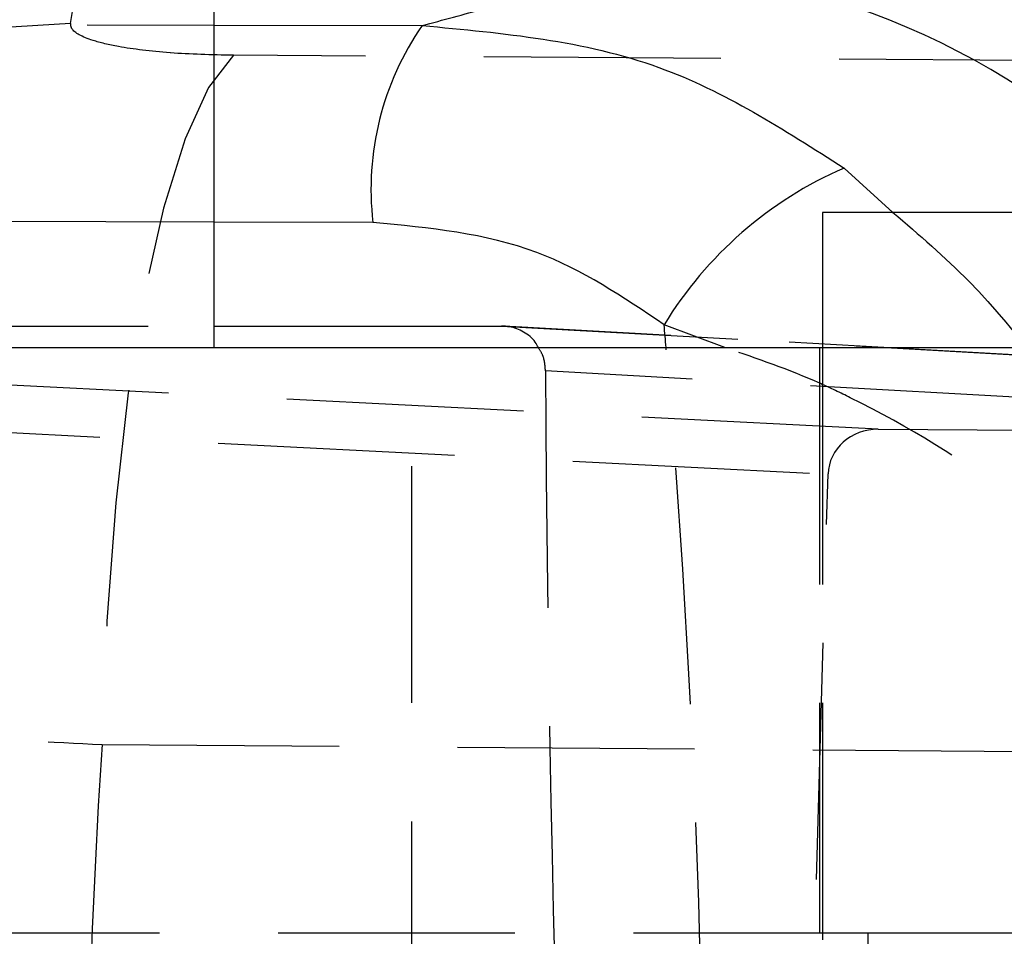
# Model space of a CAD drawing. Extents: x 67 to 774, y 19 to 566.
# Tile 20 of 44: x 303 to 313, y 293 to 303. Entities that reach past the tile are written whole.
import ezdxf

# ---------------------------------------------------------------- set-up
doc = ezdxf.new("R2010")
doc.units = 0
doc.header["$LTSCALE"] = 2
doc.linetypes.add('HIDDEN', pattern=[1.905, 1.27, -0.635])
doc.layers.get('0').update_dxf_attribs({"linetype": 'CONTINUOUS'})
doc.layers.add('FORMATO', color=179, linetype='CONTINUOUS')
doc.styles.add('SLDTEXTSTYLE0', font='TXT', dxfattribs={"width": 0.75})
doc.dimstyles.new('SLDDIMSTYLE2', dxfattribs={"dimtxt": 7, "dimasz": 6.604, "dimexe": 0, "dimexo": 0.0625, "dimgap": 1.75, "dimtad": 1, "dimdec": 3, "dimrnd": 1e-09, "dimzin": 12, "dimtxsty": 'SLDTEXTSTYLE0', "dimsah": 1, "dimcen": 0.09, "dimazin": 3, "dimtfac": 1, "dimtdec": 3, "dimtofl": 0, "dimtmove": 0, "dimatfit": 3, "dimtolj": 1, "dimtzin": 12})

# ---------------------------------------------------------------- blocks, each defined once
blk = doc.blocks.new('_D_7')
at = {"layer": 'FORMATO'}
for p, q in [((241.132, 318.789), (347.56, 318.789)), ((345.56, 318.789), (345.56, 261.589)), ((241.132, 261.589), (347.56, 261.589))]:
    blk.add_line(p, q, dxfattribs=at)
for points in [[(345.56, 318.789), (344.544, 312.185), (346.576, 312.185)], [(345.56, 261.589), (346.576, 268.193), (344.544, 268.193)]]:
    blk.add_solid(points, dxfattribs=at)
at = {"layer": 'FORMATO', "insert": (336.537, 284.138), "char_height": 7, "attachment_point": 1, "rotation": 90, "style": 'SLDTEXTSTYLE0'}
blk.add_mtext('57,2', dxfattribs=at)

msp = doc.modelspace()

# ---------------------------------------------------------------- linework, layer by layer
at = {"color": 7, "linetype": 'CONTINUOUS'}
for p, q in [((304.899489, 299.714105), (304.899489, 306.064105)), ((311.419116, 301.164105), (311.419116, 299.714105)), ((319.356616, 301.164105), (311.419116, 301.164105)), ((304.899489, 299.945967), (307.977825, 299.945967)), ((111.912867, 299.714105), (315.387866, 299.714105)), ((311.908434, 293.439105), (315.387866, 293.439105)), ((311.908434, 286.939104), (311.908434, 293.439105))]:
    msp.add_line(p, q, dxfattribs=at)
at = {"color": 7, "linetype": 'HIDDEN'}
for p, q in [((303.359647, 303.191996), (303.437402, 303.676538)), ((292.107361, 303.200707), (304.899489, 303.172959)), ((304.899489, 301.061028), (291.586187, 301.093656)), ((290.221352, 299.945967), (304.899489, 299.945967)), ((312.018245, 298.839349), (290.221352, 299.945967)), ((307.977825, 299.945967), (324.997467, 298.990777)), ((325.010093, 298.990814), (308.004307, 299.945226)), ((307.017371, 280.664104), (307.017371, 299.714105)), ((311.387866, 299.714105), (311.387866, 293.439105)), ((311.419116, 299.714105), (311.419116, 280.664104)), ((289.719358, 299.464248), (311.479911, 298.359474)), ((325.237896, 298.522067), (308.450042, 299.464248)), ((312.018245, 298.839349), (316.817055, 298.814002)), ((311.246583, 290.202003), (311.479911, 298.359474)), ((278.912867, 293.439105), (311.908434, 293.439105))]:
    msp.add_line(p, q, dxfattribs=at)
at = {"color": 8, "linetype": 'CONTINUOUS'}
for p, q in [((304.899489, 303.172959), (307.127809, 303.168126)), ((311.650505, 301.640421), (312.175266, 301.164105)), ((306.600245, 301.056859), (304.899489, 301.061028)), ((310.374061, 299.714105), (309.7221, 299.959028))]:
    msp.add_line(p, q, dxfattribs=at)
at = {"color": 7, "linetype": 'HIDDEN', "flags": 128}
for points in [[(305.105044, 302.849452), (304.839036, 302.505453), (304.586793, 301.954051), (304.355156, 301.210203), (304.150406, 300.294079), (303.978097, 299.230525), (303.8429, 298.048381), (303.748482, 296.779707), (303.697404, 295.458908)], [(317.94879, 302.764857), (311.472358, 302.807456), (305.105044, 302.849452)], [(303.697404, 295.458908), (310.06389, 295.410635), (316.539486, 295.361677)]]:
    msp.add_lwpolyline(points, dxfattribs=at)
at = {"color": 7, "linetype": 'HIDDEN'}
for centre, radius, start, end in [((304.099086, 298.849271), 8.032914, 91.0149486, 174.6641795), ((304.069889, 298.756917), 8.016428, 90.9147419, 174.769732), ((303.570634, 295.661535), 8.016109, 90.9523342, 174.7694129), ((303.495958, 295.175682), 8.017473, 90.9741785, 175.2068214)]:
    msp.add_arc(centre, radius, start, end, dxfattribs=at)
at = {"color": 8, "linetype": 'CONTINUOUS'}
msp.add_arc((309.234978, 295.910254), 7.871649, 41.8697668, 88.944604, dxfattribs=at)
at = {"color": 7, "linetype": 'CONTINUOUS'}
for centre, radius, start, end in [((309.656713, 301.414655), 3.077339, 145.2636438, 186.6767506), ((313.345525, 297.749836), 4.243788, 113.5414323, 148.629456)]:
    msp.add_arc(centre, radius, start, end, dxfattribs=at)
at = {"color": 8, "linetype": 'CONTINUOUS'}
msp.add_ellipse((264.820147, 290.182209), major_axis=(0, 71.253), ratio=0.636193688, start_param=4.846566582, end_param=4.850035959, dxfattribs=at)
at = {"color": 7, "linetype": 'HIDDEN'}
for centre, major_axis, ratio, start_param, end_param in [((264.820147, 290.182209), (0, 71.253), 0.636193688, 4.578406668, 4.846566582), ((324.115802, 290.182209), (-2.54196, 71.250864), 0.217021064, 1.432413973, 1.562776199), ((312.022988, 298.339074), (0.541534, -0.047112), 0.919719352, 1.659372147, 3.195115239), ((367.184237, 290.182209), (0, 71.253), 0.893459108, 1.496672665, 1.644789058)]:
    msp.add_ellipse(centre, major_axis=major_axis, ratio=ratio, start_param=start_param, end_param=end_param, dxfattribs=at)
at = {"color": 7, "linetype": 'CONTINUOUS'}
for points, knots in [([(307.127809, 303.168126), (307.350882, 303.228472), (308.103411, 303.432047), (308.852753, 303.636629), (309.379967, 303.780567)], [0, 0, 0, 0, 0.296430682, 1, 1, 1, 1]), ([(307.127809, 303.168126), (307.998044, 303.087992), (309.630143, 302.937702), (311.007537, 302.053273), (311.650505, 301.640421)], [0, 0, 0, 0, 0.533199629, 1, 1, 1, 1]), ([(309.7221, 299.959028), (309.281914, 300.256142), (308.342893, 300.889954), (307.204821, 300.998955), (306.600245, 301.056859)], [0, 0, 0, 0, 0.468772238, 1, 1, 1, 1]), ([(308.373871, 299.714105), (308.363512, 299.734636), (308.328169, 299.804682), (308.219689, 299.887384), (308.090373, 299.939922), (308.006721, 299.944415), (307.977825, 299.945967)], [0, 0, 0, 0, 0.141426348, 0.48249688, 0.821239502, 1, 1, 1, 1])]:
    msp.add_open_spline(points, degree=3, knots=knots, dxfattribs=at)
at = {"color": 7, "linetype": 'HIDDEN'}
for points, knots in [([(305.105044, 302.849452), (304.870644, 302.854711), (304.635157, 302.859993), (304.21925, 302.891575), (303.899655, 302.930291), (303.531432, 303.018805), (303.367178, 303.107155), (303.361372, 303.172561), (303.359647, 303.191996)], [0, 0, 0, 0, 0.235155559, 0.236247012, 0.472332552, 0.635248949, 0.891619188, 1, 1, 1, 1]), ([(312.175266, 301.164105), (312.454042, 300.925162), (313.324209, 300.179327), (314.395376, 298.617056), (315.033079, 297.108779), (315.259438, 296.220646), (315.315491, 295.953199), (315.333819, 295.858216), (315.339742, 295.826575), (315.342314, 295.812729), (315.343561, 295.805947), (315.344628, 295.800145)], [0, 0, 0, 0, 0.171763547, 0.536141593, 0.859528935, 0.949251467, 0.981328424, 0.993101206, 0.996618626, 0.997107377, 1, 1, 1, 1]), ([(308.450042, 299.464248), (308.445991, 299.521478), (308.439563, 299.612268), (308.3916, 299.686621), (308.373871, 299.714105)], [0, 0, 0, 0, 0.630359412, 1, 1, 1, 1]), ([(315.344628, 295.800145), (315.343159, 295.803793), (315.197169, 296.166246), (314.785942, 296.864428), (314.053947, 297.624948), (313.081126, 298.41782), (312.242907, 298.926989), (311.175996, 299.439929), (310.719201, 299.596104), (310.374061, 299.714105)], [0, 0, 0, 0, 0.0023032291, 0.2288397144, 0.4419673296, 0.5126527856, 0.8007840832, 0.8494790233, 1, 1, 1, 1]), ([(295.506524, 295.845616), (295.521449, 295.84696), (295.554235, 295.849912), (295.946806, 295.833649), (296.702057, 295.798054), (297.796661, 295.744609), (299.146997, 295.678966), (300.529988, 295.612011), (302.055157, 295.538587), (303.149988, 295.485468), (303.697404, 295.458908)], [0, 0, 0, 0, 0.106310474, 0.233537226, 0.360763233, 0.523360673, 0.642349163, 0.761337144, 0.880668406, 1, 1, 1, 1])]:
    msp.add_open_spline(points, degree=3, knots=knots, dxfattribs=at)

# ---------------------------------------------------------------- dimensions: what is measured, and where the dimension line sits
at = {"layer": 'FORMATO'}
dim = msp.add_linear_dim(base=(345.560351, 261.589104), p1=(239.132216, 318.789104), p2=(239.132216, 261.589104), angle=90, dimstyle='SLDDIMSTYLE2', dxfattribs=at)
dim.commit()
dim.dimension.update_dxf_attribs({"geometry": '_D_7', "text_midpoint": (345.560351, 293.189363), "dimtype": 160})

doc.saveas('drawing.dxf')
